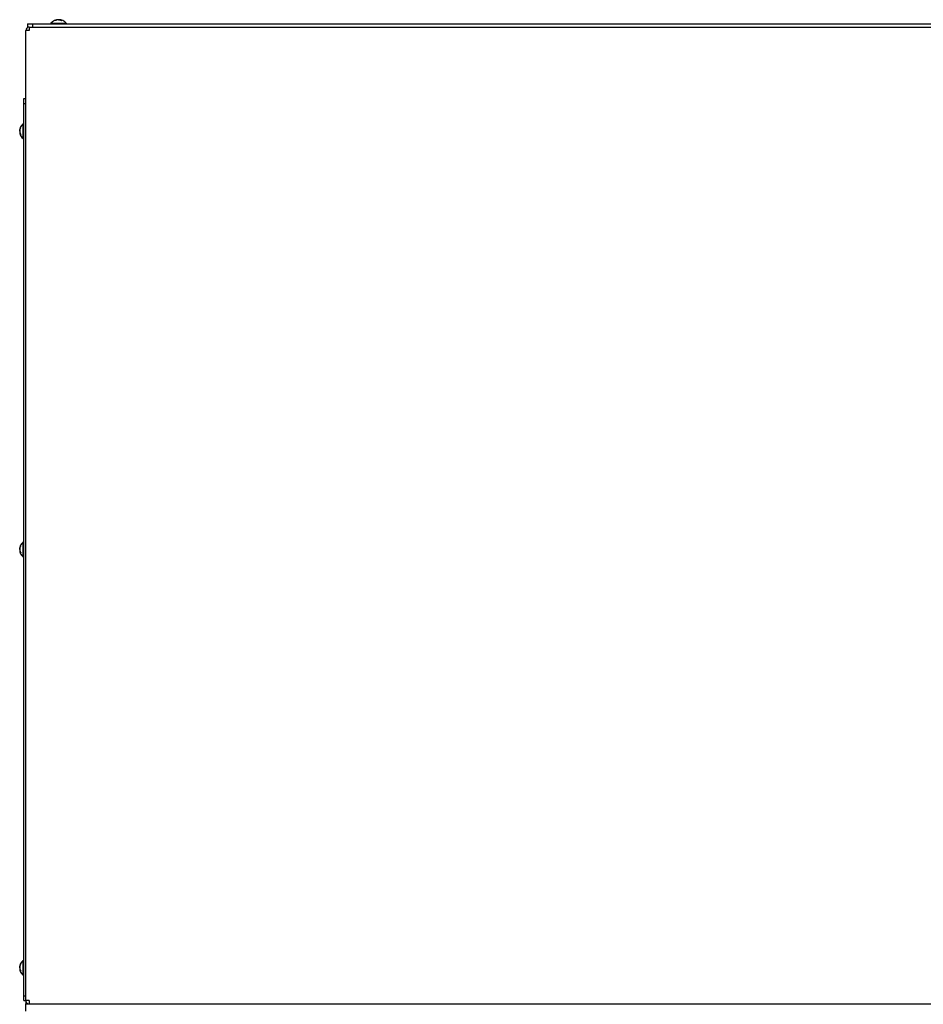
# Model space of a CAD drawing. Header units: millimetres. Extents: x 0 to 8390, y -1 to 5930.
# Tile 43 of 65: x 6862 to 7413, y 2350 to 2950. Entities that reach past the tile are written whole.
import ezdxf

# ---------------------------------------------------------------- set-up
doc = ezdxf.new("R2010")
doc.units = ezdxf.units.MM
doc.header["$LTSCALE"] = 462.55
doc.layers.get('0').update_dxf_attribs({"linetype": 'CONTINUOUS'})
for name, color, linetype in [('7_ALL_FEATURES', 7, 'CONTINUOUS'), ('ALL_AXIS', 7, 'CONTINUOUS'), ('ALL_COSM_SKETCH', 7, 'CONTINUOUS')]:
    doc.layers.add(name, color=color, linetype=linetype)

msp = doc.modelspace()

# ---------------------------------------------------------------- linework, layer by layer
at = {"color": 3, "linetype": 'Continuous'}
msp.add_line((6866.16, 2352.19), (6866.16, 2350.19), dxfattribs=at)
at = {"layer": '7_ALL_FEATURES', "color": 7, "linetype": 'Continuous'}
for p, q in [((6867.16, 2947.69), (6867.16, 2945.69)), ((6870.16, 2947.69), (6870.16, 2945.69)), ((6869.16, 2945.69), (7441.16, 2945.69)), ((6864.96, 2352.19), (6864.96, 2902.19)), ((6864.96, 2902.19), (6866.16, 2902.19)), ((6864.96, 2899.19), (6866.16, 2899.19)), ((6864.96, 2355.19), (6866.16, 2355.19)), ((6864.96, 2352.19), (6866.16, 2352.19)), ((6866.16, 2345.69), (6866.16, 2350.19)), ((6866.16, 2350.19), (7651.42, 2350.19))]:
    msp.add_line(p, q, dxfattribs=at)
at = {"layer": '7_ALL_FEATURES', "color": 3, "linetype": 'Continuous'}
for p, q in [((6867.16, 2947.69), (7443.16, 2947.69)), ((6866.16, 2352.19), (6866.16, 2943.69)), ((6868.16, 2943.69), (6866.16, 2943.69)), ((6868.16, 2945.69), (6868.16, 2943.69)), ((6868.16, 2945.69), (6869.16, 2945.69)), ((6868.16, 2352.19), (6866.16, 2352.19)), ((6868.16, 2352.19), (6868.16, 2350.19))]:
    msp.add_line(p, q, dxfattribs=at)
for centre, start, end in [((6868.16, 2943.69), 90, 180), ((6868.16, 2352.19), 180, 258.53717)]:
    msp.add_arc(centre, 2, start, end, dxfattribs=at)
at = {"layer": 'ALL_AXIS', "color": 7, "linetype": 'Continuous'}
for p, q in [((6881.46, 2947.97), (6881.46, 2947.69)), ((6881.46, 2947.97), (6890.86, 2947.97)), ((6890.86, 2947.97), (6890.86, 2947.69)), ((6864.67, 2877.49), (6864.67, 2886.89)), ((6864.67, 2886.89), (6864.96, 2886.89)), ((6864.67, 2877.49), (6864.96, 2877.49)), ((6864.67, 2622.49), (6864.67, 2631.89)), ((6864.67, 2631.89), (6864.96, 2631.89)), ((6864.67, 2622.49), (6864.96, 2622.49)), ((6864.67, 2367.49), (6864.67, 2376.89)), ((6864.67, 2376.89), (6864.96, 2376.89)), ((6864.67, 2367.49), (6864.96, 2367.49))]:
    msp.add_line(p, q, dxfattribs=at)
for centre, start, end in [((6886.16, 2944.09), 39.60193, 140.39807), ((6868.56, 2882.19), 129.60193, 230.39807), ((6868.56, 2627.19), 129.60193, 230.39807), ((6868.56, 2372.19), 129.60193, 230.39807)]:
    msp.add_arc(centre, 6.1, start, end, dxfattribs=at)
at = {"layer": 'ALL_COSM_SKETCH', "color": 7, "linetype": 'Continuous'}
for points, knots in [([(6885.49, 2950.11), (6885.46, 2950.1), (6885.41, 2950.09), (6885.34, 2950.07), (6885.29, 2950.06), (6885.26, 2950.05), (6885.23, 2950.04), (6885.2, 2950.03), (6885.15, 2950.01), (6885.11, 2950), (6885.07, 2949.99), (6885.04, 2949.98), (6885.02, 2949.97), (6884.97, 2949.95), (6884.91, 2949.92), (6884.87, 2949.9), (6884.84, 2949.89), (6884.82, 2949.88), (6884.8, 2949.87), (6884.77, 2949.86), (6884.72, 2949.83), (6884.66, 2949.8), (6884.61, 2949.78), (6884.59, 2949.76), (6884.56, 2949.75), (6884.53, 2949.73), (6884.49, 2949.71), (6884.45, 2949.68), (6884.42, 2949.66), (6884.39, 2949.65), (6884.37, 2949.64), (6884.35, 2949.62), (6884.31, 2949.59), (6884.25, 2949.55), (6884.19, 2949.51), (6884.17, 2949.49)], [0, 0, 0, 0, 0.0625, 0.125, 0.15625, 0.171875, 0.1875, 0.21875, 0.25, 0.28125, 0.3125, 0.328125, 0.34375, 0.375, 0.4375, 0.46875, 0.484375, 0.5, 0.515625, 0.53125, 0.5625, 0.625, 0.65625, 0.671875, 0.6875, 0.71875, 0.75, 0.78125, 0.8125, 0.828125, 0.84375, 0.859375, 0.875, 0.9375, 1, 1, 1, 1]), ([(6886.16, 2950.19), (6886.13, 2950.19), (6886.1, 2950.18), (6886.04, 2950.18), (6886.01, 2950.18), (6885.98, 2950.18), (6885.97, 2950.18), (6885.95, 2950.18), (6885.94, 2950.18), (6885.91, 2950.18), (6885.88, 2950.17), (6885.85, 2950.17), (6885.83, 2950.17), (6885.81, 2950.17), (6885.78, 2950.16), (6885.76, 2950.16), (6885.74, 2950.16), (6885.72, 2950.15), (6885.71, 2950.15), (6885.69, 2950.15), (6885.66, 2950.14), (6885.63, 2950.14), (6885.6, 2950.13), (6885.56, 2950.12), (6885.52, 2950.12), (6885.49, 2950.11)], [0, 0, 0, 0, 0.125, 0.1875, 0.25, 0.28125, 0.3125, 0.328125, 0.34375, 0.375, 0.4375, 0.46875, 0.5, 0.53125, 0.5625, 0.625, 0.65625, 0.671875, 0.6875, 0.71875, 0.75, 0.8125, 0.84375, 0.875, 1, 1, 1, 1]), ([(6886.16, 2950.19), (6886.19, 2950.19), (6886.23, 2950.18), (6886.28, 2950.18), (6886.31, 2950.18), (6886.34, 2950.18), (6886.36, 2950.18), (6886.37, 2950.18), (6886.38, 2950.18), (6886.41, 2950.18), (6886.44, 2950.17), (6886.47, 2950.17), (6886.49, 2950.17), (6886.51, 2950.17), (6886.54, 2950.16), (6886.56, 2950.16), (6886.59, 2950.16), (6886.6, 2950.15), (6886.62, 2950.15), (6886.63, 2950.15), (6886.66, 2950.14), (6886.69, 2950.14), (6886.72, 2950.13), (6886.77, 2950.12), (6886.8, 2950.12), (6886.83, 2950.11)], [0, 0, 0, 0, 0.125, 0.1875, 0.25, 0.28125, 0.3125, 0.328125, 0.34375, 0.375, 0.4375, 0.46875, 0.5, 0.53125, 0.5625, 0.625, 0.65625, 0.671875, 0.6875, 0.71875, 0.75, 0.8125, 0.84375, 0.875, 1, 1, 1, 1]), ([(6886.83, 2950.11), (6886.86, 2950.1), (6886.91, 2950.09), (6886.98, 2950.07), (6887.03, 2950.06), (6887.06, 2950.05), (6887.09, 2950.04), (6887.12, 2950.03), (6887.17, 2950.01), (6887.21, 2950), (6887.25, 2949.99), (6887.28, 2949.98), (6887.31, 2949.97), (6887.35, 2949.95), (6887.41, 2949.92), (6887.45, 2949.9), (6887.48, 2949.89), (6887.5, 2949.88), (6887.52, 2949.87), (6887.55, 2949.86), (6887.6, 2949.83), (6887.66, 2949.8), (6887.71, 2949.78), (6887.74, 2949.76), (6887.76, 2949.75), (6887.79, 2949.73), (6887.83, 2949.71), (6887.87, 2949.68), (6887.9, 2949.66), (6887.93, 2949.65), (6887.95, 2949.64), (6887.97, 2949.62), (6888.01, 2949.59), (6888.07, 2949.55), (6888.13, 2949.51), (6888.16, 2949.49)], [0, 0, 0, 0, 0.0625, 0.125, 0.15625, 0.171875, 0.1875, 0.21875, 0.25, 0.28125, 0.3125, 0.328125, 0.34375, 0.375, 0.4375, 0.46875, 0.484375, 0.5, 0.515625, 0.53125, 0.5625, 0.625, 0.65625, 0.671875, 0.6875, 0.71875, 0.75, 0.78125, 0.8125, 0.828125, 0.84375, 0.859375, 0.875, 0.9375, 1, 1, 1, 1]), ([(6862.46, 2882.19), (6862.46, 2882.21), (6862.46, 2882.25), (6862.46, 2882.3), (6862.47, 2882.34), (6862.47, 2882.36), (6862.47, 2882.38), (6862.47, 2882.39), (6862.47, 2882.41), (6862.47, 2882.43), (6862.47, 2882.46), (6862.48, 2882.49), (6862.48, 2882.52), (6862.48, 2882.54), (6862.48, 2882.56), (6862.49, 2882.59), (6862.49, 2882.61), (6862.49, 2882.63), (6862.5, 2882.64), (6862.5, 2882.66), (6862.5, 2882.69), (6862.51, 2882.72), (6862.51, 2882.75), (6862.52, 2882.79), (6862.53, 2882.83), (6862.53, 2882.85)], [0, 0, 0, 0, 0.125, 0.1875, 0.25, 0.28125, 0.3125, 0.328125, 0.34375, 0.375, 0.4375, 0.46875, 0.5, 0.53125, 0.5625, 0.625, 0.65625, 0.671875, 0.6875, 0.71875, 0.75, 0.8125, 0.84375, 0.875, 1, 1, 1, 1]), ([(6862.46, 2882.19), (6862.46, 2882.16), (6862.46, 2882.12), (6862.46, 2882.07), (6862.47, 2882.03), (6862.47, 2882.01), (6862.47, 2881.99), (6862.47, 2881.98), (6862.47, 2881.96), (6862.47, 2881.94), (6862.47, 2881.91), (6862.48, 2881.88), (6862.48, 2881.85), (6862.48, 2881.84), (6862.48, 2881.81), (6862.49, 2881.78), (6862.49, 2881.76), (6862.49, 2881.75), (6862.5, 2881.73), (6862.5, 2881.71), (6862.5, 2881.68), (6862.51, 2881.65), (6862.51, 2881.62), (6862.52, 2881.58), (6862.53, 2881.55), (6862.53, 2881.52)], [0, 0, 0, 0, 0.125, 0.1875, 0.25, 0.28125, 0.3125, 0.328125, 0.34375, 0.375, 0.4375, 0.46875, 0.5, 0.53125, 0.5625, 0.625, 0.65625, 0.671875, 0.6875, 0.71875, 0.75, 0.8125, 0.84375, 0.875, 1, 1, 1, 1]), ([(6862.53, 2882.85), (6862.54, 2882.88), (6862.56, 2882.94), (6862.57, 2883.01), (6862.59, 2883.06), (6862.59, 2883.08), (6862.61, 2883.11), (6862.62, 2883.15), (6862.63, 2883.19), (6862.65, 2883.24), (6862.66, 2883.27), (6862.67, 2883.3), (6862.68, 2883.33), (6862.7, 2883.38), (6862.72, 2883.43), (6862.74, 2883.48), (6862.75, 2883.51), (6862.76, 2883.53), (6862.77, 2883.55), (6862.79, 2883.58), (6862.81, 2883.63), (6862.84, 2883.68), (6862.87, 2883.73), (6862.88, 2883.76), (6862.9, 2883.79), (6862.92, 2883.82), (6862.94, 2883.86), (6862.96, 2883.9), (6862.98, 2883.93), (6863, 2883.96), (6863.01, 2883.98), (6863.03, 2884), (6863.05, 2884.04), (6863.1, 2884.1), (6863.13, 2884.15), (6863.15, 2884.18)], [0, 0, 0, 0, 0.0625, 0.125, 0.15625, 0.171875, 0.1875, 0.21875, 0.25, 0.28125, 0.3125, 0.328125, 0.34375, 0.375, 0.4375, 0.46875, 0.484375, 0.5, 0.515625, 0.53125, 0.5625, 0.625, 0.65625, 0.671875, 0.6875, 0.71875, 0.75, 0.78125, 0.8125, 0.828125, 0.84375, 0.859375, 0.875, 0.9375, 1, 1, 1, 1]), ([(6862.53, 2881.52), (6862.54, 2881.49), (6862.56, 2881.43), (6862.57, 2881.36), (6862.59, 2881.32), (6862.59, 2881.29), (6862.61, 2881.26), (6862.62, 2881.22), (6862.63, 2881.18), (6862.65, 2881.13), (6862.66, 2881.1), (6862.67, 2881.07), (6862.68, 2881.04), (6862.7, 2880.99), (6862.72, 2880.94), (6862.74, 2880.89), (6862.75, 2880.86), (6862.76, 2880.85), (6862.77, 2880.82), (6862.79, 2880.8), (6862.81, 2880.75), (6862.84, 2880.69), (6862.87, 2880.64), (6862.88, 2880.61), (6862.9, 2880.59), (6862.92, 2880.55), (6862.94, 2880.51), (6862.96, 2880.47), (6862.98, 2880.44), (6863, 2880.42), (6863.01, 2880.4), (6863.03, 2880.38), (6863.05, 2880.33), (6863.1, 2880.27), (6863.13, 2880.22), (6863.15, 2880.19)], [0, 0, 0, 0, 0.0625, 0.125, 0.15625, 0.171875, 0.1875, 0.21875, 0.25, 0.28125, 0.3125, 0.328125, 0.34375, 0.375, 0.4375, 0.46875, 0.484375, 0.5, 0.515625, 0.53125, 0.5625, 0.625, 0.65625, 0.671875, 0.6875, 0.71875, 0.75, 0.78125, 0.8125, 0.828125, 0.84375, 0.859375, 0.875, 0.9375, 1, 1, 1, 1]), ([(6862.53, 2627.85), (6862.54, 2627.88), (6862.56, 2627.94), (6862.57, 2628.01), (6862.59, 2628.06), (6862.59, 2628.08), (6862.61, 2628.11), (6862.62, 2628.15), (6862.63, 2628.19), (6862.65, 2628.24), (6862.66, 2628.27), (6862.67, 2628.3), (6862.68, 2628.33), (6862.7, 2628.38), (6862.72, 2628.43), (6862.74, 2628.48), (6862.75, 2628.51), (6862.76, 2628.53), (6862.77, 2628.55), (6862.79, 2628.58), (6862.81, 2628.63), (6862.84, 2628.68), (6862.87, 2628.73), (6862.88, 2628.76), (6862.9, 2628.79), (6862.92, 2628.82), (6862.94, 2628.86), (6862.96, 2628.9), (6862.98, 2628.93), (6863, 2628.96), (6863.01, 2628.98), (6863.03, 2629), (6863.05, 2629.04), (6863.1, 2629.1), (6863.13, 2629.15), (6863.15, 2629.18)], [0, 0, 0, 0, 0.0625, 0.125, 0.15625, 0.171875, 0.1875, 0.21875, 0.25, 0.28125, 0.3125, 0.328125, 0.34375, 0.375, 0.4375, 0.46875, 0.484375, 0.5, 0.515625, 0.53125, 0.5625, 0.625, 0.65625, 0.671875, 0.6875, 0.71875, 0.75, 0.78125, 0.8125, 0.828125, 0.84375, 0.859375, 0.875, 0.9375, 1, 1, 1, 1]), ([(6862.46, 2627.19), (6862.46, 2627.21), (6862.46, 2627.25), (6862.46, 2627.3), (6862.47, 2627.34), (6862.47, 2627.36), (6862.47, 2627.38), (6862.47, 2627.39), (6862.47, 2627.41), (6862.47, 2627.43), (6862.47, 2627.46), (6862.48, 2627.49), (6862.48, 2627.52), (6862.48, 2627.54), (6862.48, 2627.56), (6862.49, 2627.59), (6862.49, 2627.61), (6862.49, 2627.63), (6862.5, 2627.64), (6862.5, 2627.66), (6862.5, 2627.69), (6862.51, 2627.72), (6862.51, 2627.75), (6862.52, 2627.79), (6862.53, 2627.83), (6862.53, 2627.85)], [0, 0, 0, 0, 0.125, 0.1875, 0.25, 0.28125, 0.3125, 0.328125, 0.34375, 0.375, 0.4375, 0.46875, 0.5, 0.53125, 0.5625, 0.625, 0.65625, 0.671875, 0.6875, 0.71875, 0.75, 0.8125, 0.84375, 0.875, 1, 1, 1, 1]), ([(6862.46, 2627.19), (6862.46, 2627.16), (6862.46, 2627.12), (6862.46, 2627.07), (6862.47, 2627.03), (6862.47, 2627.01), (6862.47, 2626.99), (6862.47, 2626.98), (6862.47, 2626.96), (6862.47, 2626.94), (6862.47, 2626.91), (6862.48, 2626.88), (6862.48, 2626.85), (6862.48, 2626.84), (6862.48, 2626.81), (6862.49, 2626.78), (6862.49, 2626.76), (6862.49, 2626.75), (6862.5, 2626.73), (6862.5, 2626.71), (6862.5, 2626.68), (6862.51, 2626.65), (6862.51, 2626.62), (6862.52, 2626.58), (6862.53, 2626.55), (6862.53, 2626.52)], [0, 0, 0, 0, 0.125, 0.1875, 0.25, 0.28125, 0.3125, 0.328125, 0.34375, 0.375, 0.4375, 0.46875, 0.5, 0.53125, 0.5625, 0.625, 0.65625, 0.671875, 0.6875, 0.71875, 0.75, 0.8125, 0.84375, 0.875, 1, 1, 1, 1]), ([(6862.53, 2626.52), (6862.54, 2626.49), (6862.56, 2626.43), (6862.57, 2626.36), (6862.59, 2626.32), (6862.59, 2626.29), (6862.61, 2626.26), (6862.62, 2626.22), (6862.63, 2626.18), (6862.65, 2626.13), (6862.66, 2626.1), (6862.67, 2626.07), (6862.68, 2626.04), (6862.7, 2625.99), (6862.72, 2625.94), (6862.74, 2625.89), (6862.75, 2625.86), (6862.76, 2625.85), (6862.77, 2625.82), (6862.79, 2625.8), (6862.81, 2625.75), (6862.84, 2625.69), (6862.87, 2625.64), (6862.88, 2625.61), (6862.9, 2625.59), (6862.92, 2625.55), (6862.94, 2625.51), (6862.96, 2625.47), (6862.98, 2625.44), (6863, 2625.42), (6863.01, 2625.4), (6863.03, 2625.38), (6863.05, 2625.33), (6863.1, 2625.27), (6863.13, 2625.22), (6863.15, 2625.19)], [0, 0, 0, 0, 0.0625, 0.125, 0.15625, 0.171875, 0.1875, 0.21875, 0.25, 0.28125, 0.3125, 0.328125, 0.34375, 0.375, 0.4375, 0.46875, 0.484375, 0.5, 0.515625, 0.53125, 0.5625, 0.625, 0.65625, 0.671875, 0.6875, 0.71875, 0.75, 0.78125, 0.8125, 0.828125, 0.84375, 0.859375, 0.875, 0.9375, 1, 1, 1, 1]), ([(6862.46, 2372.19), (6862.46, 2372.21), (6862.46, 2372.25), (6862.46, 2372.3), (6862.47, 2372.34), (6862.47, 2372.36), (6862.47, 2372.38), (6862.47, 2372.39), (6862.47, 2372.41), (6862.47, 2372.43), (6862.47, 2372.46), (6862.48, 2372.49), (6862.48, 2372.52), (6862.48, 2372.54), (6862.48, 2372.56), (6862.49, 2372.59), (6862.49, 2372.61), (6862.49, 2372.63), (6862.5, 2372.64), (6862.5, 2372.66), (6862.5, 2372.69), (6862.51, 2372.72), (6862.51, 2372.75), (6862.52, 2372.79), (6862.53, 2372.83), (6862.53, 2372.85)], [0, 0, 0, 0, 0.125, 0.1875, 0.25, 0.28125, 0.3125, 0.328125, 0.34375, 0.375, 0.4375, 0.46875, 0.5, 0.53125, 0.5625, 0.625, 0.65625, 0.671875, 0.6875, 0.71875, 0.75, 0.8125, 0.84375, 0.875, 1, 1, 1, 1]), ([(6862.46, 2372.19), (6862.46, 2372.16), (6862.46, 2372.12), (6862.46, 2372.07), (6862.47, 2372.03), (6862.47, 2372.01), (6862.47, 2371.99), (6862.47, 2371.98), (6862.47, 2371.96), (6862.47, 2371.94), (6862.47, 2371.91), (6862.48, 2371.88), (6862.48, 2371.85), (6862.48, 2371.84), (6862.48, 2371.81), (6862.49, 2371.78), (6862.49, 2371.76), (6862.49, 2371.75), (6862.5, 2371.73), (6862.5, 2371.71), (6862.5, 2371.68), (6862.51, 2371.65), (6862.51, 2371.62), (6862.52, 2371.58), (6862.53, 2371.55), (6862.53, 2371.52)], [0, 0, 0, 0, 0.125, 0.1875, 0.25, 0.28125, 0.3125, 0.328125, 0.34375, 0.375, 0.4375, 0.46875, 0.5, 0.53125, 0.5625, 0.625, 0.65625, 0.671875, 0.6875, 0.71875, 0.75, 0.8125, 0.84375, 0.875, 1, 1, 1, 1]), ([(6862.53, 2372.85), (6862.54, 2372.88), (6862.56, 2372.94), (6862.57, 2373.01), (6862.59, 2373.06), (6862.59, 2373.08), (6862.61, 2373.11), (6862.62, 2373.15), (6862.63, 2373.19), (6862.65, 2373.24), (6862.66, 2373.27), (6862.67, 2373.3), (6862.68, 2373.33), (6862.7, 2373.38), (6862.72, 2373.43), (6862.74, 2373.48), (6862.75, 2373.51), (6862.76, 2373.53), (6862.77, 2373.55), (6862.79, 2373.58), (6862.81, 2373.63), (6862.84, 2373.68), (6862.87, 2373.73), (6862.88, 2373.76), (6862.9, 2373.79), (6862.92, 2373.82), (6862.94, 2373.86), (6862.96, 2373.9), (6862.98, 2373.93), (6863, 2373.96), (6863.01, 2373.98), (6863.03, 2374), (6863.05, 2374.04), (6863.1, 2374.1), (6863.13, 2374.15), (6863.15, 2374.18)], [0, 0, 0, 0, 0.0625, 0.125, 0.15625, 0.171875, 0.1875, 0.21875, 0.25, 0.28125, 0.3125, 0.328125, 0.34375, 0.375, 0.4375, 0.46875, 0.484375, 0.5, 0.515625, 0.53125, 0.5625, 0.625, 0.65625, 0.671875, 0.6875, 0.71875, 0.75, 0.78125, 0.8125, 0.828125, 0.84375, 0.859375, 0.875, 0.9375, 1, 1, 1, 1]), ([(6862.53, 2371.52), (6862.54, 2371.49), (6862.56, 2371.43), (6862.57, 2371.36), (6862.59, 2371.32), (6862.59, 2371.29), (6862.61, 2371.26), (6862.62, 2371.22), (6862.63, 2371.18), (6862.65, 2371.13), (6862.66, 2371.1), (6862.67, 2371.07), (6862.68, 2371.04), (6862.7, 2370.99), (6862.72, 2370.94), (6862.74, 2370.89), (6862.75, 2370.86), (6862.76, 2370.85), (6862.77, 2370.82), (6862.79, 2370.8), (6862.81, 2370.75), (6862.84, 2370.69), (6862.87, 2370.64), (6862.88, 2370.61), (6862.9, 2370.59), (6862.92, 2370.55), (6862.94, 2370.51), (6862.96, 2370.47), (6862.98, 2370.44), (6863, 2370.42), (6863.01, 2370.4), (6863.03, 2370.38), (6863.05, 2370.33), (6863.1, 2370.27), (6863.13, 2370.22), (6863.15, 2370.19)], [0, 0, 0, 0, 0.0625, 0.125, 0.15625, 0.171875, 0.1875, 0.21875, 0.25, 0.28125, 0.3125, 0.328125, 0.34375, 0.375, 0.4375, 0.46875, 0.484375, 0.5, 0.515625, 0.53125, 0.5625, 0.625, 0.65625, 0.671875, 0.6875, 0.71875, 0.75, 0.78125, 0.8125, 0.828125, 0.84375, 0.859375, 0.875, 0.9375, 1, 1, 1, 1])]:
    msp.add_open_spline(points, degree=3, knots=knots, dxfattribs=at)

doc.saveas('drawing.dxf')
